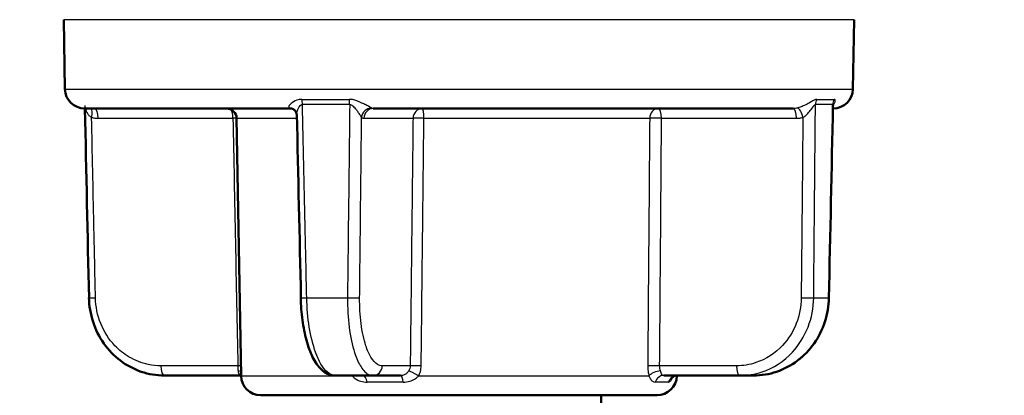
# Model space of a CAD drawing. Header units: millimetres. Extents: x 100 to 2000, y 93 to 2870.
# Tile 9 of 32: x 450 to 500, y 1673 to 1692. Entities that reach past the tile are written whole.
import ezdxf

# ---------------------------------------------------------------- set-up
doc = ezdxf.new("R2010")
doc.units = ezdxf.units.MM
doc.header["$LTSCALE"] = 10
for name, color, linetype, lineweight in [('Dimensions(ISO)', 7, 'Continuous', 25), ('Visible Edges(ISO)', 7, 'Continuous', 50), ('Visible Tangent Edges(ISO)', 7, 'Continuous', 25)]:
    doc.layers.add(name, color=color, linetype=linetype, lineweight=lineweight)
doc.styles.add('Text_3.5mm', font='arial.ttf', dxfattribs={"width": 0.9})
doc.dimstyles.new('KS-STANDARD', dxfattribs={"dimscale": 10, "dimtxt": 3.5, "dimasz": 2.5, "dimexe": 3.175, "dimexo": 0, "dimgap": 0.8, "dimtad": 1, "dimdec": 1, "dimrnd": 1e-08, "dimtxsty": 'Text_3.5mm', "dimcen": 0.09, "dimdle": 10, "dimclrd": 7, "dimclre": 7, "dimclrt": 7, "dimadec": 0, "dimazin": 2, "dimtfac": 0.714286, "dimtdec": 4, "dimtmove": 0, "dimatfit": 3, "dimfxl": 0, "dimtolj": 1, "dimlwd": 25, "dimlwe": 25, "dimarcsym": 0})

# ---------------------------------------------------------------- blocks, each defined once
blk = doc.blocks.new('*D11')
at = {"layer": 'Defpoints', "color": 0, "linetype": 'Continuous'}
for p in [(652.924, 2049.125), (400.524, 1756.844), (652.924, 1545.551)]:
    blk.add_point(p, dxfattribs=at)
at = {"layer": 'Dimensions(ISO)', "color": 7, "linetype": 'Continuous', "lineweight": 25}
for p, q in [((400.524, 1756.844), (400.524, 2080.875)), ((652.924, 1545.551), (652.924, 2080.875)), ((425.524, 2049.125), (627.924, 2049.125))]:
    blk.add_line(p, q, dxfattribs=at)
at = {"layer": 'Dimensions(ISO)', "color": 7, "linetype": 'Continuous'}
for points in [[(425.524, 2053.292), (425.524, 2044.959), (400.524, 2049.125)], [(627.924, 2053.292), (627.924, 2044.959), (652.924, 2049.125)]]:
    blk.add_solid(points, dxfattribs=at)
at = {"layer": 'Dimensions(ISO)', "color": 7, "linetype": 'Continuous', "lineweight": 25, "insert": (491.818, 2074.995), "char_height": 35, "attachment_point": 4, "style": 'Text_3.5mm'}
blk.add_mtext('\\A1;252', dxfattribs=at)

msp = doc.modelspace()

# ---------------------------------------------------------------- linework, layer by layer
at = {"layer": 'Visible Edges(ISO)'}
for p, q in [((452.601, 1688.826), (452.539, 1692.335)), ((492.448, 1688.826), (492.509, 1692.335)), ((453.6, 1687.844), (464.004, 1687.844)), ((468.19, 1687.844), (489.421, 1687.844)), ((461.507, 1674.326), (461.28, 1687.352)), ((457.627, 1674.344), (461.479, 1674.344)), ((468.175, 1674.344), (466.28, 1674.344)), ((468.175, 1674.344), (469.577, 1674.344)), ((482.879, 1674.344), (486.732, 1674.344)), ((483.541, 1674.326), (483.542, 1674.343)), ((487.422, 1674.344), (486.732, 1674.344)), ((482.541, 1673.344), (462.507, 1673.344)), ((479.724, 1672.272), (479.724, 1673.344))]:
    msp.add_line(p, q, dxfattribs=at)
for centre, radius, start, end in [((453.6, 1688.844), 1, 181, 270), ((491.448, 1688.844), 1, 270, 359), ((460.78, 1687.344), 0.5, 1, 90), ((462.507, 1674.344), 1, 181, 270), ((482.541, 1674.344), 1, 270, 359)]:
    msp.add_arc(centre, radius, start, end, dxfattribs=at)
for centre, major_axis, ratio, start_param, end_param in [((66909.188, 2844.916), (-3605.337, 70645.69), 0.939546, 1.539245, 1.53938), ((-65964.14, 2844.916), (3605.337, 70645.69), 0.939546, 4.743805, 4.743943), ((24620.383, 2844.179), (-1312.899, 70679.913), 0.34197, 1.580809, 1.58094)]:
    msp.add_ellipse(centre, major_axis=major_axis, ratio=ratio, start_param=start_param, end_param=end_param, dxfattribs=at)
for points, knots in [([(464.004, 1687.844), (464.019, 1687.844), (464.033, 1687.843), (464.06, 1687.839), (464.074, 1687.836), (464.098, 1687.83), (464.109, 1687.826), (464.129, 1687.818), (464.138, 1687.813), (464.154, 1687.805), (464.16, 1687.801), (464.165, 1687.798)], [-0.03486292, -0.03486292, -0.03486292, -0.03486292, -0.02789034, -0.02789034, -0.02091775, -0.02091775, -0.01394517, -0.01394517, -0.00697258, -0.00697258, 0, 0, 0, 0]), ([(491.453, 1688.064), (491.453, 1688.064), (491.452, 1688.064), (491.452, 1688.062), (491.45, 1688.059), (491.447, 1688.044), (491.443, 1688.03), (491.441, 1687.999), (491.441, 1687.995), (491.441, 1687.99)], [-0.05379288, -0.05379288, -0.05379288, -0.05379288, -0.05012027, -0.05012027, -0.04171164, -0.04171164, -0.03063029, -0.03063029, -0.02900734, -0.02900734, -0.02900734, -0.02900734]), ([(464.322, 1687.517), (464.322, 1687.531), (464.32, 1687.548), (464.313, 1687.585), (464.308, 1687.606), (464.291, 1687.649), (464.28, 1687.672), (464.253, 1687.715), (464.236, 1687.735), (464.201, 1687.771), (464.183, 1687.786), (464.165, 1687.798)], [-0.03700651, -0.03700651, -0.03700651, -0.03700651, -0.0296052, -0.0296052, -0.0222039, -0.0222039, -0.0148026, -0.0148026, -0.0074013, -0.0074013, 0, 0, 0, 0]), ([(457.627, 1674.344), (457.233, 1674.344), (456.834, 1674.41), (456.081, 1674.666), (455.726, 1674.855), (455.083, 1675.342), (454.801, 1675.634), (454.332, 1676.301), (454.148, 1676.67), (453.894, 1677.449), (453.824, 1677.863), (453.815, 1678.272)], [0, 0, 0, 0, 0.1081229, 0.1081229, 0.2162458, 0.2162458, 0.3243686, 0.3243686, 0.4324915, 0.4324915, 0.5406144, 0.5406144, 0.5406144, 0.5406144]), ([(464.526, 1678.271), (464.534, 1677.894), (464.563, 1677.511), (464.659, 1676.786), (464.726, 1676.442), (464.898, 1675.808), (465, 1675.525), (465.247, 1675.026), (465.387, 1674.814), (465.662, 1674.559), (465.766, 1674.486), (466.005, 1674.377), (466.142, 1674.344), (466.28, 1674.344)], [0, 0, 0, 0, 0.1081229, 0.1081229, 0.2162458, 0.2162458, 0.3243686, 0.3243686, 0.4324915, 0.4324915, 0.4860335, 0.4860335, 0.5406144, 0.5406144, 0.5406144, 0.5406144]), ([(487.422, 1674.344), (487.815, 1674.344), (488.214, 1674.41), (488.967, 1674.666), (489.323, 1674.855), (489.965, 1675.342), (490.247, 1675.634), (490.717, 1676.301), (490.901, 1676.67), (491.154, 1677.449), (491.224, 1677.863), (491.233, 1678.272)], [0, 0, 0, 0, 0.1081229, 0.1081229, 0.2162458, 0.2162458, 0.3243686, 0.3243686, 0.4324915, 0.4324915, 0.5406144, 0.5406144, 0.5406144, 0.5406144]), ([(483.299, 1674.236), (483.299, 1674.236), (483.299, 1674.237), (483.302, 1674.24), (483.309, 1674.249), (483.34, 1674.275), (483.36, 1674.289), (483.419, 1674.317), (483.457, 1674.332), (483.526, 1674.342), (483.547, 1674.344), (483.569, 1674.344)], [-0.41891909, -0.41891909, -0.41891909, -0.41891909, -0.41461869, -0.41461869, -0.39916865, -0.39916865, -0.38818153, -0.38818153, -0.37814889, -0.37814889, -0.37417167, -0.37417167, -0.37417167, -0.37417167])]:
    msp.add_open_spline(points, degree=3, knots=knots, dxfattribs=at)
msp.add_open_spline([(461.479, 1674.344), (461.488, 1674.344), (461.498, 1674.343), (461.507, 1674.343)], degree=3, dxfattribs=at)
at = {"layer": 'Visible Tangent Edges(ISO)'}
for p, q in [((492.509, 1692.335), (452.539, 1692.335)), ((452.601, 1688.826), (492.448, 1688.826)), ((464.578, 1688.307), (466.977, 1688.307)), ((466.999, 1688.047), (464.609, 1688.047)), ((491.422, 1688.047), (490.552, 1688.047)), ((490.624, 1688.307), (491.497, 1688.307)), ((454.275, 1687.352), (461.097, 1687.352)), ((461.28, 1687.352), (464.326, 1687.352)), ((467.72, 1687.352), (470.203, 1687.352)), ((470.752, 1687.352), (482.17, 1687.352)), ((482.769, 1687.352), (489.592, 1687.352)), ((464.828, 1678.274), (466.89, 1678.274)), ((490.462, 1678.274), (491.212, 1678.274)), ((461.343, 1674.835), (457.456, 1674.835)), ((470.06, 1674.835), (468.645, 1674.835)), ((486.561, 1674.835), (482.673, 1674.835)), ((461.507, 1674.326), (467.134, 1674.326)), ((469.699, 1674.01), (467.881, 1674.01)), ((470.477, 1674.326), (482.133, 1674.326)), ((483.114, 1674.01), (482.452, 1674.01)), ((483.448, 1674.326), (483.541, 1674.326))]:
    msp.add_line(p, q, dxfattribs=at)
for centre, major_axis, ratio, start_param, end_param in [((453.778, 1687.384), (0.121, 0.485), 0.329269, 4.812065, 6.031466), ((454.104, 1687.344), (0, 0.5), 0.34202, 4.729842, 6.283185), ((463.885, 1687.384), (0.28, 0.414), 0.913572, 0, 0.528367), ((464.408, 1688.038), (0, 0.5), 0.401993, 4.729842, 5.279169), ((466.859, 1688.038), (0, 0.5), 0.28062, 4.729842, 5.279169), ((468.072, 1687.384), (0.285, 0.411), 0.916294, 0.590991, 2.118272), ((468.19, 1687.344), (0, 0.5), 0.939693, 0, 1.553343), ((470.673, 1687.344), (0, 0.5), 0.939693, 0, 1.553343), ((470.673, 1687.344), (0, 0.5), 0.15763, 4.729842, 6.283185), ((482.598, 1687.344), (0, 0.5), 0.85779, 0, 1.553343), ((482.598, 1687.344), (0, 0.5), 0.34202, 4.729842, 6.283185), ((489.421, 1687.344), (0, 0.5), 0.34202, 4.729842, 6.283185), ((489.747, 1687.384), (-0.121, 0.485), 0.336748, 4.646467, 6.173748), ((491.01, 1688.038), (0, 0.5), 0.915643, 1.004017, 1.553343), ((491.902, 1688.038), (0, 0.5), 0.959819, 1.004017, 1.553343), ((460.927, 1687.344), (0, 0.5), 0.34202, 4.729842, 5.820568), ((460.927, 1687.344), (-0.5, -0.01), 0.011472, 3.927987, 4.363086), ((470.673, 1687.344), (-0.5, 0.006), 0.019503, 4.554337, 5.934106), ((482.598, 1687.344), (-0.5, 0.004), 0.021324, 4.36353, 5.743298), ((454.315, 1678.283), (-0.5, -0.011), 0.010756, 0, 1.221471), ((465.025, 1678.283), (-0.5, -0.011), 0.009532, 0, 1.165261), ((467.034, 1678.283), (0.5, -0.005), 0.021469, 4.419803, 5.934091), ((490.002, 1678.283), (-0.5, 0.005), 0.022039, 1.22198, 2.736267), ((490.733, 1678.283), (0.5, -0.011), 0.010756, 0, 0.292817), ((457.627, 1674.844), (0, -0.5), 0.34202, 4.729842, 6.283185), ((461.172, 1674.826), (-0.5, -0.01), 0.011393, 4.001719, 4.363083), ((461.208, 1674.317), (0.496, 0.066), 0.517433, 0.865583, 1.204942), ((468.175, 1674.844), (0, -0.5), 0.939693, 0, 1.553343), ((470.384, 1674.317), (-0.427, 0.26), 0.112941, 4.562274, 5.986117), ((470.53, 1674.826), (-0.5, 0.006), 0.019719, 4.538716, 5.934104), ((482.502, 1674.826), (-0.5, 0.004), 0.021403, 4.363534, 5.758922), ((482.569, 1674.317), (0.48, 0.139), 0.468974, 1.130804, 2.554647), ((486.732, 1674.844), (0, -0.5), 0.34202, 4.729842, 6.283185), ((466.89, 1674.317), (0.438, 0.242), 0.246082, 5.164111, 5.230173), ((467.682, 1673.844), (0, 0.5), 0.423599, 5.052226, 6.283185), ((469.577, 1673.844), (0, 0.5), 0.257773, 5.052226, 6.283185), ((482.879, 1673.844), (0, 0.5), 0.90585, 0, 1.230959), ((483.569, 1673.844), (0, 0.5), 0.966205, 0, 1.230959)]:
    msp.add_ellipse(centre, major_axis=major_axis, ratio=ratio, start_param=start_param, end_param=end_param, dxfattribs=at)
for points, knots in [([(453.607, 1687.99), (453.608, 1687.976), (453.609, 1687.96), (453.62, 1687.877), (453.642, 1687.795), (453.698, 1687.662), (453.729, 1687.607), (453.796, 1687.514), (453.831, 1687.476), (453.895, 1687.424), (453.922, 1687.406), (453.949, 1687.392)], [0.0290227, 0.0290227, 0.0290227, 0.0290227, 0.040912, 0.040912, 0.0858325, 0.0858325, 0.1187154, 0.1187154, 0.1471107, 0.1471107, 0.1648578, 0.1648578, 0.1648578, 0.1648578]), ([(464.578, 1688.307), (464.53, 1688.307), (464.483, 1688.302), (464.29, 1688.266), (464.177, 1688.201), (464.026, 1688.09), (463.978, 1688.041), (463.924, 1687.964), (463.913, 1687.934), (463.916, 1687.894), (463.924, 1687.88), (463.936, 1687.87)], [-0.1648578, -0.1648578, -0.1648578, -0.1648578, -0.1488801, -0.1488801, -0.0943606, -0.0943606, -0.0524226, -0.0524226, -0.0201625, -0.0201625, 0, 0, 0, 0]), ([(463.936, 1687.87), (463.948, 1687.861), (463.959, 1687.855), (463.982, 1687.846), (463.993, 1687.844), (464.004, 1687.844)], [0, 0, 0, 0, 0.01743146, 0.01743146, 0.03486292, 0.03486292, 0.03486292, 0.03486292]), ([(464.322, 1687.517), (464.321, 1687.539), (464.323, 1687.562), (464.332, 1687.652), (464.35, 1687.726), (464.413, 1687.892), (464.465, 1687.988), (464.561, 1688.041), (464.585, 1688.047), (464.609, 1688.047)], [0.0370065, 0.0370065, 0.0370065, 0.0370065, 0.0524226, 0.0524226, 0.0943606, 0.0943606, 0.1488801, 0.1488801, 0.1648578, 0.1648578, 0.1648578, 0.1648578]), ([(464.828, 1678.274), (464.8, 1679.517), (464.773, 1680.76), (464.699, 1684.018), (464.654, 1686.033), (464.609, 1688.047)], [0, 0, 0, 0, 0.3730972, 0.3730972, 0.9775966, 0.9775966, 0.9775966, 0.9775966]), ([(466.999, 1688.047), (466.976, 1686.027), (466.954, 1684.006), (466.917, 1680.749), (466.903, 1679.511), (466.89, 1678.274)], [-0.9775966, -0.9775966, -0.9775966, -0.9775966, -0.371352, -0.371352, 0, 0, 0, 0]), ([(468.098, 1687.87), (468.077, 1687.883), (468.046, 1687.901), (467.954, 1687.952), (467.887, 1687.988), (467.753, 1688.058), (467.689, 1688.09), (467.575, 1688.145), (467.526, 1688.167), (467.424, 1688.209), (467.37, 1688.23), (467.277, 1688.26), (467.24, 1688.27), (467.157, 1688.29), (467.111, 1688.298), (467.035, 1688.305), (467.006, 1688.307), (466.977, 1688.307)], [-0.1649041, -0.1649041, -0.1649041, -0.1649041, -0.1394506, -0.1394506, -0.1030832, -0.1030832, -0.0751083, -0.0751083, -0.0560666, -0.0560666, -0.0364643, -0.0364643, -0.0239228, -0.0239228, -0.0092011, -0.0092011, 0, 0, 0, 0]), ([(466.999, 1688.047), (467.014, 1688.047), (467.029, 1688.045), (467.068, 1688.035), (467.092, 1688.023), (467.135, 1687.994), (467.154, 1687.979), (467.203, 1687.934), (467.231, 1687.903), (467.285, 1687.84), (467.311, 1687.807), (467.372, 1687.726), (467.406, 1687.677), (467.479, 1687.572), (467.517, 1687.517), (467.57, 1687.439), (467.588, 1687.412), (467.602, 1687.392)], [0, 0, 0, 0, 0.0092011, 0.0092011, 0.0239228, 0.0239228, 0.0364643, 0.0364643, 0.0560666, 0.0560666, 0.0751083, 0.0751083, 0.1030832, 0.1030832, 0.1394506, 0.1394506, 0.1649041, 0.1649041, 0.1649041, 0.1649041]), ([(468.19, 1687.844), (468.174, 1687.844), (468.159, 1687.846), (468.128, 1687.855), (468.113, 1687.861), (468.098, 1687.87)], [0, 0, 0, 0, 0.01743146, 0.01743146, 0.03486292, 0.03486292, 0.03486292, 0.03486292]), ([(489.644, 1687.87), (489.608, 1687.861), (489.571, 1687.855), (489.496, 1687.846), (489.459, 1687.844), (489.421, 1687.844)], [0, 0, 0, 0, 0.01743146, 0.01743146, 0.03486292, 0.03486292, 0.03486292, 0.03486292]), ([(490.624, 1688.307), (490.603, 1688.307), (490.579, 1688.302), (490.466, 1688.266), (490.364, 1688.201), (490.17, 1688.09), (490.081, 1688.041), (489.918, 1687.964), (489.846, 1687.934), (489.73, 1687.894), (489.686, 1687.88), (489.644, 1687.87)], [-0.1648578, -0.1648578, -0.1648578, -0.1648578, -0.1488801, -0.1488801, -0.0943606, -0.0943606, -0.0524226, -0.0524226, -0.0201625, -0.0201625, 0, 0, 0, 0]), ([(489.918, 1687.392), (489.948, 1687.408), (489.98, 1687.428), (490.062, 1687.49), (490.111, 1687.535), (490.221, 1687.652), (490.28, 1687.726), (490.403, 1687.892), (490.466, 1687.988), (490.529, 1688.041), (490.542, 1688.047), (490.552, 1688.047)], [0, 0, 0, 0, 0.0201625, 0.0201625, 0.0524226, 0.0524226, 0.0943606, 0.0943606, 0.1488801, 0.1488801, 0.1648578, 0.1648578, 0.1648578, 0.1648578]), ([(490.462, 1678.274), (490.473, 1679.518), (490.485, 1680.762), (490.515, 1684.019), (490.534, 1686.033), (490.552, 1688.047)], [0, 0, 0, 0, 0.3733007, 0.3733007, 0.9775966, 0.9775966, 0.9775966, 0.9775966]), ([(491.422, 1688.047), (491.379, 1686.026), (491.335, 1684.006), (491.265, 1680.748), (491.238, 1679.511), (491.212, 1678.274)], [-0.9775966, -0.9775966, -0.9775966, -0.9775966, -0.3712703, -0.3712703, 0, 0, 0, 0]), ([(491.422, 1688.047), (491.427, 1688.047), (491.43, 1688.045), (491.438, 1688.035), (491.44, 1688.023), (491.441, 1688.002), (491.441, 1687.996), (491.441, 1687.99)], [0, 0, 0, 0, 0.00920108, 0.00920108, 0.0239228, 0.0239228, 0.02900734, 0.02900734, 0.02900734, 0.02900734]), ([(491.443, 1688.023), (491.445, 1688.025), (491.446, 1688.026), (491.478, 1688.058), (491.501, 1688.09), (491.53, 1688.145), (491.538, 1688.167), (491.55, 1688.209), (491.552, 1688.23), (491.55, 1688.26), (491.547, 1688.27), (491.538, 1688.29), (491.53, 1688.298), (491.513, 1688.305), (491.506, 1688.307), (491.497, 1688.307)], [-0.1044882, -0.1044882, -0.1044882, -0.1044882, -0.1030832, -0.1030832, -0.0751083, -0.0751083, -0.0560666, -0.0560666, -0.0364643, -0.0364643, -0.0239228, -0.0239228, -0.0092011, -0.0092011, 0, 0, 0, 0]), ([(453.949, 1687.392), (454.002, 1687.379), (454.056, 1687.369), (454.165, 1687.356), (454.22, 1687.352), (454.275, 1687.352)], [-0.03486292, -0.03486292, -0.03486292, -0.03486292, -0.01743146, -0.01743146, 0, 0, 0, 0]), ([(454.144, 1678.274), (454.118, 1679.511), (454.091, 1680.749), (454.026, 1683.788), (453.987, 1685.59), (453.949, 1687.392)], [0, 0, 0, 0, 0.371352, 0.371352, 0.9121145, 0.9121145, 0.9121145, 0.9121145]), ([(461.097, 1687.352), (461.138, 1685.266), (461.179, 1683.18), (461.261, 1679.007), (461.302, 1676.921), (461.343, 1674.835)], [0, 0, 0, 0, 0.626034, 0.626034, 1.252068, 1.252068, 1.252068, 1.252068]), ([(467.504, 1678.274), (467.517, 1679.511), (467.53, 1680.749), (467.563, 1683.788), (467.582, 1685.59), (467.602, 1687.392)], [0, 0, 0, 0, 0.371352, 0.371352, 0.9121145, 0.9121145, 0.9121145, 0.9121145]), ([(467.602, 1687.392), (467.621, 1687.379), (467.641, 1687.369), (467.68, 1687.356), (467.7, 1687.352), (467.72, 1687.352)], [-0.03486292, -0.03486292, -0.03486292, -0.03486292, -0.01743146, -0.01743146, 0, 0, 0, 0]), ([(470.203, 1687.352), (470.191, 1686.309), (470.179, 1685.266), (470.155, 1683.18), (470.143, 1682.137), (470.131, 1681.094), (470.119, 1680.05), (470.108, 1679.007), (470.084, 1676.921), (470.072, 1675.878), (470.06, 1674.835)], [0, 0, 0, 0, 0.313017, 0.313017, 0.626034, 0.626034, 0.626034, 0.939051, 0.939051, 1.252068, 1.252068, 1.252068, 1.252068]), ([(470.616, 1674.835), (470.627, 1675.878), (470.639, 1676.921), (470.661, 1679.007), (470.672, 1680.05), (470.684, 1681.094), (470.695, 1682.137), (470.706, 1683.18), (470.729, 1685.266), (470.74, 1686.309), (470.752, 1687.352)], [-1.252068, -1.252068, -1.252068, -1.252068, -0.939051, -0.939051, -0.626034, -0.626034, -0.626034, -0.313017, -0.313017, 0, 0, 0, 0]), ([(482.17, 1687.352), (482.153, 1685.266), (482.137, 1683.18), (482.103, 1679.007), (482.086, 1676.921), (482.07, 1674.835)], [-1.252068, -1.252068, -1.252068, -1.252068, -0.626034, -0.626034, 0, 0, 0, 0]), ([(482.673, 1674.835), (482.69, 1676.921), (482.706, 1679.007), (482.738, 1683.18), (482.754, 1685.266), (482.769, 1687.352)], [0, 0, 0, 0, 0.626034, 0.626034, 1.252068, 1.252068, 1.252068, 1.252068]), ([(489.592, 1687.352), (489.647, 1687.352), (489.702, 1687.356), (489.81, 1687.369), (489.864, 1687.379), (489.918, 1687.392)], [-0.03486292, -0.03486292, -0.03486292, -0.03486292, -0.01743146, -0.01743146, 0, 0, 0, 0]), ([(489.918, 1687.392), (489.901, 1685.597), (489.884, 1683.801), (489.855, 1680.762), (489.843, 1679.518), (489.831, 1678.274)], [-0.9121145, -0.9121145, -0.9121145, -0.9121145, -0.3733007, -0.3733007, 0, 0, 0, 0]), ([(457.456, 1674.835), (457.242, 1674.835), (457.026, 1674.857), (456.475, 1674.973), (456.15, 1675.1), (455.584, 1675.434), (455.34, 1675.629), (454.825, 1676.171), (454.576, 1676.559), (454.245, 1677.383), (454.154, 1677.832), (454.144, 1678.274)], [0, 0, 0, 0, 0.0682307, 0.0682307, 0.1773998, 0.1773998, 0.2724097, 0.2724097, 0.4078989, 0.4078989, 0.5406144, 0.5406144, 0.5406144, 0.5406144]), ([(466.28, 1674.344), (466.139, 1674.344), (465.996, 1674.405), (465.642, 1674.718), (465.438, 1675.064), (465.143, 1675.881), (465.034, 1676.32), (464.884, 1677.256), (464.839, 1677.768), (464.828, 1678.274)], [-0.5406144, -0.5406144, -0.5406144, -0.5406144, -0.4352283, -0.4352283, -0.2666105, -0.2666105, -0.1327142, -0.1327142, 0, 0, 0, 0]), ([(466.89, 1678.274), (466.885, 1677.768), (466.914, 1677.256), (467.033, 1676.314), (467.128, 1675.87), (467.328, 1675.251), (467.424, 1675.029), (467.648, 1674.647), (467.779, 1674.502), (468.001, 1674.369), (468.088, 1674.344), (468.175, 1674.344)], [-0.5406144, -0.5406144, -0.5406144, -0.5406144, -0.4078989, -0.4078989, -0.2724097, -0.2724097, -0.1773998, -0.1773998, -0.0682307, -0.0682307, 0, 0, 0, 0]), ([(468.645, 1674.835), (468.567, 1674.835), (468.489, 1674.857), (468.291, 1674.973), (468.175, 1675.1), (467.975, 1675.434), (467.89, 1675.629), (467.712, 1676.171), (467.629, 1676.559), (467.524, 1677.383), (467.499, 1677.832), (467.504, 1678.274)], [0, 0, 0, 0, 0.0682307, 0.0682307, 0.1773998, 0.1773998, 0.2724097, 0.2724097, 0.4078989, 0.4078989, 0.5406144, 0.5406144, 0.5406144, 0.5406144]), ([(489.831, 1678.274), (489.827, 1677.832), (489.741, 1677.383), (489.422, 1676.564), (489.181, 1676.18), (488.516, 1675.466), (488.049, 1675.162), (487.225, 1674.889), (486.891, 1674.835), (486.561, 1674.835)], [0, 0, 0, 0, 0.1327155, 0.1327155, 0.2666106, 0.2666106, 0.4352283, 0.4352283, 0.5406144, 0.5406144, 0.5406144, 0.5406144]), ([(486.732, 1674.344), (487.108, 1674.344), (487.489, 1674.405), (488.427, 1674.718), (488.96, 1675.064), (489.719, 1675.881), (489.993, 1676.32), (490.358, 1677.256), (490.456, 1677.768), (490.462, 1678.274)], [-0.5406144, -0.5406144, -0.5406144, -0.5406144, -0.4352283, -0.4352283, -0.2666106, -0.2666106, -0.1327155, -0.1327155, 0, 0, 0, 0]), ([(491.212, 1678.274), (491.201, 1677.768), (491.097, 1677.256), (490.718, 1676.314), (490.434, 1675.87), (489.844, 1675.251), (489.564, 1675.029), (488.918, 1674.647), (488.545, 1674.502), (487.914, 1674.369), (487.666, 1674.344), (487.422, 1674.344)], [-0.5406144, -0.5406144, -0.5406144, -0.5406144, -0.4079003, -0.4079003, -0.2724109, -0.2724109, -0.1774007, -0.1774007, -0.068231, -0.068231, 0, 0, 0, 0]), ([(461.343, 1674.835), (461.345, 1674.79), (461.346, 1674.744), (461.349, 1674.658), (461.351, 1674.618), (461.353, 1674.58)], [-0.1550764, -0.1550764, -0.1550764, -0.1550764, -0.1280719, -0.1280719, -0.10170184, -0.10170184, -0.10170184, -0.10170184]), ([(461.353, 1674.58), (461.355, 1674.546), (461.362, 1674.513), (461.388, 1674.438), (461.41, 1674.402), (461.451, 1674.355), (461.468, 1674.344), (461.479, 1674.344)], [-0.4752892, -0.4752892, -0.4752892, -0.4752892, -0.4506715, -0.4506715, -0.4112832, -0.4112832, -0.3741717, -0.3741717, -0.3741717, -0.3741717]), ([(469.984, 1674.58), (469.968, 1674.556), (469.951, 1674.532), (469.902, 1674.475), (469.868, 1674.444), (469.783, 1674.387), (469.729, 1674.364), (469.64, 1674.347), (469.609, 1674.344), (469.577, 1674.344)], [-0.4752892, -0.4752892, -0.4752892, -0.4752892, -0.457726, -0.457726, -0.4296248, -0.4296248, -0.3930932, -0.3930932, -0.3741717, -0.3741717, -0.3741717, -0.3741717]), ([(470.06, 1674.835), (470.06, 1674.788), (470.052, 1674.74), (470.025, 1674.654), (470.007, 1674.616), (469.984, 1674.58)], [-0.1550764, -0.1550764, -0.1550764, -0.1550764, -0.1267837, -0.1267837, -0.10170184, -0.10170184, -0.10170184, -0.10170184]), ([(470.477, 1674.326), (470.518, 1674.398), (470.551, 1674.474), (470.601, 1674.645), (470.615, 1674.741), (470.616, 1674.835)], [0.10170184, 0.10170184, 0.10170184, 0.10170184, 0.1267837, 0.1267837, 0.1550764, 0.1550764, 0.1550764, 0.1550764]), ([(482.07, 1674.835), (482.069, 1674.745), (482.074, 1674.654), (482.096, 1674.482), (482.112, 1674.401), (482.133, 1674.326)], [0, 0, 0, 0, 0.02700451, 0.02700451, 0.05337456, 0.05337456, 0.05337456, 0.05337456]), ([(482.714, 1674.58), (482.7, 1674.618), (482.69, 1674.658), (482.676, 1674.744), (482.672, 1674.79), (482.673, 1674.835)], [-0.05337456, -0.05337456, -0.05337456, -0.05337456, -0.02700451, -0.02700451, 0, 0, 0, 0]), ([(482.879, 1674.344), (482.848, 1674.344), (482.823, 1674.355), (482.781, 1674.402), (482.765, 1674.438), (482.738, 1674.513), (482.727, 1674.546), (482.714, 1674.58)], [-0.1011176, -0.1011176, -0.1011176, -0.1011176, -0.0640061, -0.0640061, -0.0246177, -0.0246177, 0, 0, 0, 0]), ([(467.134, 1674.326), (467.171, 1674.28), (467.217, 1674.236), (467.352, 1674.137), (467.452, 1674.088), (467.664, 1674.026), (467.773, 1674.01), (467.881, 1674.01)], [0, 0, 0, 0, 0.0246177, 0.0246177, 0.0640061, 0.0640061, 0.1011176, 0.1011176, 0.1011176, 0.1011176]), ([(469.699, 1674.01), (469.758, 1674.01), (469.817, 1674.014), (469.984, 1674.038), (470.089, 1674.068), (470.256, 1674.145), (470.321, 1674.185), (470.415, 1674.261), (470.448, 1674.293), (470.477, 1674.326)], [0.3741717, 0.3741717, 0.3741717, 0.3741717, 0.3930932, 0.3930932, 0.4296248, 0.4296248, 0.457726, 0.457726, 0.4752892, 0.4752892, 0.4752892, 0.4752892]), ([(482.133, 1674.326), (482.153, 1674.28), (482.173, 1674.236), (482.23, 1674.137), (482.269, 1674.088), (482.355, 1674.026), (482.402, 1674.01), (482.452, 1674.01)], [0, 0, 0, 0, 0.0246177, 0.0246177, 0.0640061, 0.0640061, 0.1011176, 0.1011176, 0.1011176, 0.1011176]), ([(483.114, 1674.01), (483.13, 1674.01), (483.146, 1674.014), (483.196, 1674.038), (483.231, 1674.068), (483.286, 1674.145), (483.307, 1674.185), (483.329, 1674.245), (483.333, 1674.258), (483.337, 1674.271)], [0.37417167, 0.37417167, 0.37417167, 0.37417167, 0.39309323, 0.39309323, 0.42962478, 0.42962478, 0.45772598, 0.45772598, 0.46534297, 0.46534297, 0.46534297, 0.46534297])]:
    msp.add_open_spline(points, degree=3, knots=knots, dxfattribs=at)
msp.add_open_spline([(467.125, 1674.344), (467.128, 1674.338), (467.131, 1674.332), (467.134, 1674.326)], degree=3, dxfattribs=at)

# ---------------------------------------------------------------- dimensions: what is measured, and where the dimension line sits
at = {"layer": 'Dimensions(ISO)', "color": 7, "linetype": 'Continuous', "lineweight": 25}
dim = msp.add_linear_dim(base=(652.924, 2049.125), p1=(400.524, 1756.844), p2=(652.924, 1545.551), angle=180, dimstyle='KS-STANDARD', override={"dimgap": 0.8, "dimdec": 0, "dimtol": 0, "dimlim": 0, "dimtp": 0, "dimtm": 0, "dimtdec": 4, "dimtofl": 0, "dimatfit": 1}, dxfattribs=at)
dim.commit()
dim.dimension.update_dxf_attribs({"geometry": '*D11', "text_midpoint": (526.724, 2049.125), "dimtype": 160})

doc.saveas('drawing.dxf')
